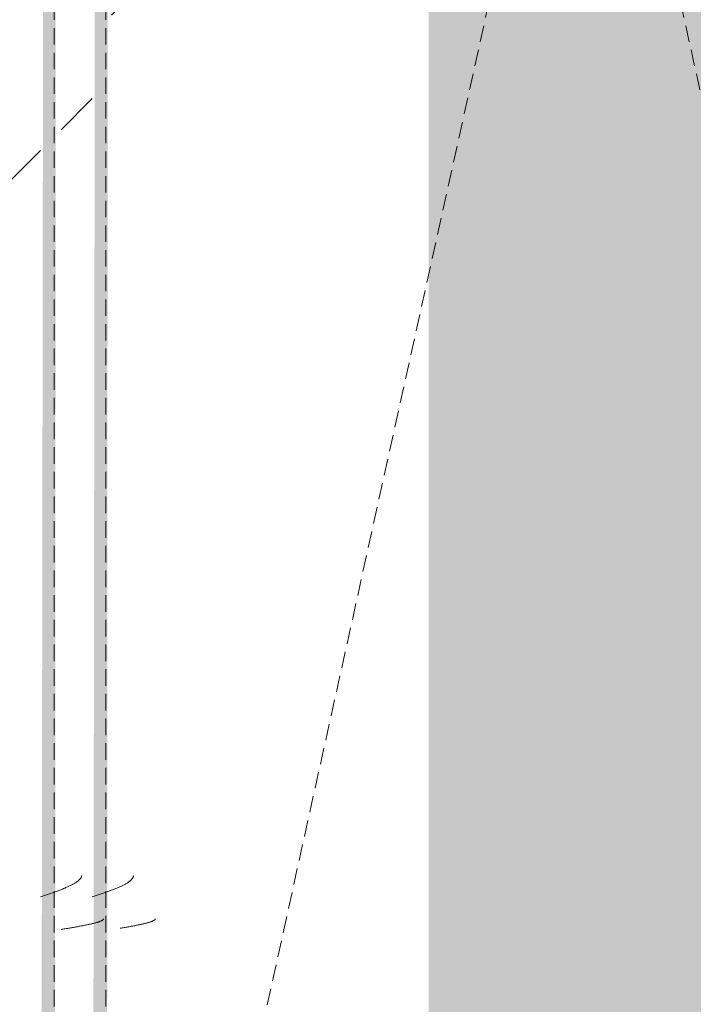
# Model space of a CAD drawing. Header units: millimetres. Extents: x 16156 to 91527, y 4646 to 113494.
# Tile 199 of 210: x 37769 to 37964, y 66585 to 66870. Entities that reach past the tile are written whole.
import ezdxf

# ---------------------------------------------------------------- set-up
doc = ezdxf.new("R2010")
doc.units = ezdxf.units.MM
doc.linetypes.add('ARC Demolished', pattern=[7.14375, 4.7625, -2.38125])
doc.layers.add('A--AR9__AlgVoorz', color=1, linetype='Continuous', lineweight=9)
doc.layers.add('A--L74__VasteSanitaireVoorz', color=1, linetype='ARC Demolished', lineweight=9)
pattern_1 = [(315.439, (-67000.44, 36799.1), (205.6355, 215.307), [])]
pattern_2 = [(315, (-67000.44, 37933), (212.132, 212.132), [])]

# ---------------------------------------------------------------- blocks, each defined once
blk = doc.blocks.new('FP_341-AB-Begane grond - slooptekening')
at = {"layer": 'A--L74__VasteSanitaireVoorz', "color": 240, "linetype": 'Continuous'}
for p, q in [((-393.76, 134.61), (-393.71, 134.31)), ((-393.76, 134.61), (-393.71, 134.31)), ((-393.71, 134.31), (-393.66, 134.02)), ((-393.71, 134.31), (-393.66, 134.02)), ((-393.66, 134.02), (-393.62, 133.72)), ((-393.66, 134.02), (-393.62, 133.72)), ((-393.62, 133.72), (-393.57, 133.43)), ((-393.62, 133.72), (-393.57, 133.43)), ((-393.57, 133.43), (-393.52, 133.14)), ((-393.57, 133.43), (-393.52, 133.14)), ((-393.52, 133.14), (-393.47, 132.85)), ((-393.52, 133.14), (-393.47, 132.85)), ((-393.47, 132.85), (-393.42, 132.57)), ((-393.47, 132.85), (-393.42, 132.57)), ((-393.42, 132.57), (-393.37, 132.29)), ((-393.42, 132.57), (-393.37, 132.29)), ((-393.37, 132.29), (-393.32, 132.01)), ((-393.37, 132.29), (-393.32, 132.01)), ((-393.32, 132.01), (-393.27, 131.73)), ((-393.32, 132.01), (-393.27, 131.73)), ((-393.27, 131.73), (-393.22, 131.45)), ((-393.27, 131.73), (-393.22, 131.45)), ((-393.22, 131.45), (-393.17, 131.18)), ((-393.22, 131.45), (-393.17, 131.18)), ((-393.17, 131.18), (-393.13, 130.91)), ((-393.17, 131.18), (-393.13, 130.91)), ((-393.13, 130.91), (-393.08, 130.65)), ((-393.13, 130.91), (-393.08, 130.65)), ((-393.08, 130.65), (-393.03, 130.39)), ((-393.08, 130.65), (-393.03, 130.39)), ((-393.03, 130.39), (-392.98, 130.13)), ((-393.03, 130.39), (-392.98, 130.13)), ((-392.98, 130.13), (-392.93, 129.88)), ((-392.98, 130.13), (-392.93, 129.88)), ((-392.93, 129.88), (-392.88, 129.63)), ((-392.93, 129.88), (-392.88, 129.63)), ((-392.88, 129.63), (-392.83, 129.39)), ((-392.88, 129.63), (-392.83, 129.39)), ((-392.83, 129.39), (-392.78, 129.15)), ((-392.83, 129.39), (-392.78, 129.15)), ((-392.78, 129.15), (-392.73, 128.91)), ((-392.78, 129.15), (-392.73, 128.91)), ((-392.73, 128.91), (-392.69, 128.68)), ((-392.73, 128.91), (-392.69, 128.68)), ((-392.69, 128.68), (-392.64, 128.45)), ((-392.69, 128.68), (-392.64, 128.45)), ((-392.64, 128.45), (-392.59, 128.23)), ((-392.64, 128.45), (-392.59, 128.23)), ((-392.59, 128.23), (-392.54, 128.02)), ((-392.59, 128.23), (-392.54, 128.02)), ((-392.54, 128.02), (-392.49, 127.81)), ((-392.54, 128.02), (-392.49, 127.81)), ((-392.49, 127.81), (-392.44, 127.6)), ((-392.49, 127.81), (-392.44, 127.6)), ((-392.44, 127.6), (-392.39, 127.4)), ((-392.44, 127.6), (-392.39, 127.4)), ((-392.39, 127.4), (-392.34, 127.21)), ((-392.39, 127.4), (-392.34, 127.21)), ((-392.34, 127.21), (-392.29, 127.02)), ((-392.34, 127.21), (-392.29, 127.02)), ((-392.29, 127.02), (-392.24, 126.84)), ((-392.29, 127.02), (-392.24, 126.84)), ((-392.24, 126.84), (-392.2, 126.66)), ((-392.24, 126.84), (-392.2, 126.66)), ((-392.2, 126.66), (-392.15, 126.49)), ((-392.2, 126.66), (-392.15, 126.49)), ((-392.15, 126.49), (-392.1, 126.33)), ((-392.15, 126.49), (-392.1, 126.33)), ((-392.1, 126.33), (-392.05, 126.17)), ((-392.1, 126.33), (-392.05, 126.17)), ((-392.05, 126.17), (-392, 126.02)), ((-392.05, 126.17), (-392, 126.02)), ((-392, 126.02), (-391.95, 125.87)), ((-392, 126.02), (-391.95, 125.87)), ((-391.95, 125.87), (-391.9, 125.73)), ((-391.95, 125.87), (-391.9, 125.73)), ((-391.9, 125.73), (-391.85, 125.6)), ((-391.9, 125.73), (-391.85, 125.6)), ((-391.85, 125.6), (-391.8, 125.47)), ((-391.85, 125.6), (-391.8, 125.47)), ((-391.8, 125.47), (-391.75, 125.35)), ((-391.8, 125.47), (-391.75, 125.35)), ((-391.75, 125.35), (-391.71, 125.24)), ((-391.75, 125.35), (-391.71, 125.24)), ((-391.71, 125.24), (-391.66, 125.14)), ((-391.71, 125.24), (-391.66, 125.14)), ((-391.66, 125.14), (-391.61, 125.04)), ((-391.66, 125.14), (-391.61, 125.04)), ((-391.61, 125.04), (-391.56, 124.95)), ((-391.61, 125.04), (-391.56, 124.95)), ((-391.56, 124.95), (-391.51, 124.86)), ((-391.56, 124.95), (-391.51, 124.86)), ((-391.51, 124.86), (-391.46, 124.79)), ((-391.51, 124.86), (-391.46, 124.79)), ((-391.46, 124.79), (-391.41, 124.72)), ((-391.46, 124.79), (-391.41, 124.72)), ((-391.41, 124.72), (-391.36, 124.66)), ((-391.41, 124.72), (-391.36, 124.66)), ((-391.36, 124.66), (-391.31, 124.6)), ((-391.36, 124.66), (-391.31, 124.6)), ((-391.31, 124.6), (-391.26, 124.55)), ((-391.31, 124.6), (-391.26, 124.55)), ((-391.26, 124.55), (-391.22, 124.51)), ((-391.26, 124.55), (-391.22, 124.51)), ((-391.22, 124.51), (-391.17, 124.48)), ((-391.22, 124.51), (-391.17, 124.48)), ((-391.17, 124.48), (-391.12, 124.45)), ((-391.17, 124.48), (-391.12, 124.45)), ((-391.12, 124.45), (-391.07, 124.43)), ((-391.12, 124.45), (-391.07, 124.43)), ((-391.07, 124.43), (-391.02, 124.42)), ((-391.07, 124.43), (-391.02, 124.42))]:
    blk.add_line(p, q, dxfattribs=at)
blk = doc.blocks.new('FP_342-AB-Begane grond - slooptekening')
at = {"layer": 'A--L74__VasteSanitaireVoorz', "color": 240, "linetype": 'Continuous'}
for p, q in [((-384.7, 142.75), (-384.6, 142.46)), ((-384.7, 142.75), (-384.6, 142.46)), ((-384.6, 142.46), (-384.5, 142.16)), ((-384.6, 142.46), (-384.5, 142.16)), ((-384.5, 142.16), (-384.41, 141.87)), ((-384.5, 142.16), (-384.41, 141.87)), ((-384.41, 141.87), (-384.31, 141.58)), ((-384.41, 141.87), (-384.31, 141.58)), ((-384.31, 141.58), (-384.21, 141.28)), ((-384.31, 141.58), (-384.21, 141.28)), ((-384.21, 141.28), (-384.11, 140.99)), ((-384.21, 141.28), (-384.11, 140.99)), ((-384.11, 140.99), (-384.01, 140.7)), ((-384.11, 140.99), (-384.01, 140.7)), ((-384.01, 140.7), (-383.92, 140.41)), ((-384.01, 140.7), (-383.92, 140.41)), ((-383.92, 140.41), (-383.82, 140.13)), ((-383.92, 140.41), (-383.82, 140.13)), ((-383.82, 140.13), (-383.72, 139.84)), ((-383.82, 140.13), (-383.72, 139.84)), ((-383.72, 139.84), (-383.62, 139.55)), ((-383.72, 139.84), (-383.62, 139.55)), ((-383.62, 139.55), (-383.52, 139.27)), ((-383.62, 139.55), (-383.52, 139.27)), ((-383.52, 139.27), (-383.42, 138.99)), ((-383.52, 139.27), (-383.42, 138.99)), ((-383.42, 138.99), (-383.33, 138.71)), ((-383.42, 138.99), (-383.33, 138.71)), ((-383.33, 138.71), (-383.23, 138.44)), ((-383.33, 138.71), (-383.23, 138.44)), ((-383.23, 138.44), (-383.13, 138.17)), ((-383.23, 138.44), (-383.13, 138.17)), ((-383.13, 138.17), (-383.03, 137.89)), ((-383.13, 138.17), (-383.03, 137.89)), ((-383.03, 137.89), (-382.93, 137.63)), ((-383.03, 137.89), (-382.93, 137.63)), ((-382.93, 137.63), (-382.84, 137.36)), ((-382.93, 137.63), (-382.84, 137.36)), ((-382.84, 137.36), (-382.74, 137.1)), ((-382.84, 137.36), (-382.74, 137.1)), ((-382.74, 137.1), (-382.64, 136.84)), ((-382.74, 137.1), (-382.64, 136.84)), ((-382.64, 136.84), (-382.54, 136.59)), ((-382.64, 136.84), (-382.54, 136.59)), ((-382.54, 136.59), (-382.44, 136.34)), ((-382.54, 136.59), (-382.44, 136.34)), ((-382.44, 136.34), (-382.34, 136.09)), ((-382.44, 136.34), (-382.34, 136.09)), ((-382.34, 136.09), (-382.25, 135.85)), ((-382.34, 136.09), (-382.25, 135.85)), ((-382.25, 135.85), (-382.15, 135.61)), ((-382.25, 135.85), (-382.15, 135.61)), ((-382.15, 135.61), (-382.05, 135.38)), ((-382.15, 135.61), (-382.05, 135.38)), ((-382.05, 135.38), (-381.95, 135.15)), ((-382.05, 135.38), (-381.95, 135.15)), ((-381.95, 135.15), (-381.85, 134.92)), ((-381.95, 135.15), (-381.85, 134.92)), ((-381.85, 134.92), (-381.76, 134.7)), ((-381.85, 134.92), (-381.76, 134.7)), ((-381.76, 134.7), (-381.66, 134.49)), ((-381.76, 134.7), (-381.66, 134.49)), ((-381.66, 134.49), (-381.56, 134.28)), ((-381.66, 134.49), (-381.56, 134.28)), ((-381.56, 134.28), (-381.46, 134.07)), ((-381.56, 134.28), (-381.46, 134.07)), ((-381.46, 134.07), (-381.36, 133.87)), ((-381.46, 134.07), (-381.36, 133.87)), ((-381.36, 133.87), (-381.26, 133.68)), ((-381.36, 133.87), (-381.26, 133.68)), ((-381.26, 133.68), (-381.17, 133.49)), ((-381.26, 133.68), (-381.17, 133.49)), ((-381.17, 133.49), (-381.07, 133.31)), ((-381.17, 133.49), (-381.07, 133.31)), ((-381.07, 133.31), (-380.97, 133.13)), ((-381.07, 133.31), (-380.97, 133.13)), ((-380.97, 133.13), (-380.87, 132.95)), ((-380.97, 133.13), (-380.87, 132.95)), ((-380.87, 132.95), (-380.77, 132.79)), ((-380.87, 132.95), (-380.77, 132.79)), ((-380.77, 132.79), (-380.68, 132.63)), ((-380.77, 132.79), (-380.68, 132.63)), ((-380.68, 132.63), (-380.58, 132.47)), ((-380.68, 132.63), (-380.58, 132.47)), ((-380.58, 132.47), (-380.48, 132.33)), ((-380.58, 132.47), (-380.48, 132.33)), ((-380.48, 132.33), (-380.38, 132.18)), ((-380.48, 132.33), (-380.38, 132.18)), ((-380.38, 132.18), (-380.28, 132.05)), ((-380.38, 132.18), (-380.28, 132.05)), ((-380.28, 132.05), (-380.18, 131.92)), ((-380.28, 132.05), (-380.18, 131.92)), ((-380.18, 131.92), (-380.09, 131.8)), ((-380.18, 131.92), (-380.09, 131.8)), ((-380.09, 131.8), (-379.99, 131.68)), ((-380.09, 131.8), (-379.99, 131.68)), ((-379.99, 131.68), (-379.89, 131.57)), ((-379.99, 131.68), (-379.89, 131.57)), ((-379.89, 131.57), (-379.79, 131.47)), ((-379.89, 131.57), (-379.79, 131.47)), ((-379.79, 131.47), (-379.69, 131.37)), ((-379.79, 131.47), (-379.69, 131.37)), ((-379.69, 131.37), (-379.6, 131.29)), ((-379.69, 131.37), (-379.6, 131.29)), ((-379.6, 131.29), (-379.5, 131.2)), ((-379.6, 131.29), (-379.5, 131.2)), ((-379.5, 131.2), (-379.4, 131.13)), ((-379.5, 131.2), (-379.4, 131.13)), ((-379.4, 131.13), (-379.3, 131.06)), ((-379.4, 131.13), (-379.3, 131.06)), ((-379.3, 131.06), (-379.2, 131)), ((-379.3, 131.06), (-379.2, 131)), ((-379.2, 131), (-379.11, 130.95)), ((-379.2, 131), (-379.11, 130.95)), ((-379.11, 130.95), (-379.01, 130.9)), ((-379.11, 130.95), (-379.01, 130.9)), ((-379.01, 130.9), (-378.91, 130.86)), ((-379.01, 130.9), (-378.91, 130.86)), ((-378.91, 130.86), (-378.81, 130.83)), ((-378.91, 130.86), (-378.81, 130.83)), ((-378.81, 130.83), (-378.71, 130.8)), ((-378.81, 130.83), (-378.71, 130.8)), ((-378.71, 130.8), (-378.61, 130.78)), ((-378.71, 130.8), (-378.61, 130.78)), ((-378.61, 130.78), (-378.52, 130.77)), ((-378.61, 130.78), (-378.52, 130.77))]:
    blk.add_line(p, q, dxfattribs=at)
at = {"layer": 'A--L74__VasteSanitaireVoorz'}
blk.add_line((-695, 138.75), (715, 138.75), dxfattribs=at)
blk = doc.blocks.new('FP_343-AB-Begane grond - slooptekening')
at = {"layer": 'A--L74__VasteSanitaireVoorz', "color": 240, "linetype": 'Continuous'}
for p, q in [((-394.11, 151.75), (-394.06, 151.45)), ((-394.11, 151.75), (-394.06, 151.45)), ((-394.06, 151.45), (-394.01, 151.14)), ((-394.06, 151.45), (-394.01, 151.14)), ((-394.01, 151.14), (-393.96, 150.84)), ((-394.01, 151.14), (-393.96, 150.84)), ((-393.96, 150.84), (-393.91, 150.54)), ((-393.96, 150.84), (-393.91, 150.54)), ((-393.91, 150.54), (-393.86, 150.24)), ((-393.91, 150.54), (-393.86, 150.24)), ((-393.86, 150.24), (-393.81, 149.94)), ((-393.86, 150.24), (-393.81, 149.94)), ((-393.81, 149.94), (-393.76, 149.64)), ((-393.81, 149.94), (-393.76, 149.64)), ((-393.76, 149.64), (-393.71, 149.34)), ((-393.76, 149.64), (-393.71, 149.34)), ((-393.71, 149.34), (-393.66, 149.05)), ((-393.71, 149.34), (-393.66, 149.05)), ((-393.66, 149.05), (-393.61, 148.75)), ((-393.66, 149.05), (-393.61, 148.75)), ((-393.61, 148.75), (-393.57, 148.46)), ((-393.61, 148.75), (-393.57, 148.46)), ((-393.57, 148.46), (-393.52, 148.17)), ((-393.57, 148.46), (-393.52, 148.17)), ((-393.52, 148.17), (-393.47, 147.88)), ((-393.52, 148.17), (-393.47, 147.88)), ((-393.47, 147.88), (-393.42, 147.6)), ((-393.47, 147.88), (-393.42, 147.6)), ((-393.42, 147.6), (-393.37, 147.31)), ((-393.42, 147.6), (-393.37, 147.31)), ((-393.37, 147.31), (-393.32, 147.03)), ((-393.37, 147.31), (-393.32, 147.03)), ((-393.32, 147.03), (-393.27, 146.75)), ((-393.32, 147.03), (-393.27, 146.75)), ((-393.27, 146.75), (-393.22, 146.48)), ((-393.27, 146.75), (-393.22, 146.48)), ((-393.22, 146.48), (-393.17, 146.21)), ((-393.22, 146.48), (-393.17, 146.21)), ((-393.17, 146.21), (-393.12, 145.94)), ((-393.17, 146.21), (-393.12, 145.94)), ((-393.12, 145.94), (-393.08, 145.67)), ((-393.12, 145.94), (-393.08, 145.67)), ((-393.08, 145.67), (-393.03, 145.41)), ((-393.08, 145.67), (-393.03, 145.41)), ((-393.03, 145.41), (-392.98, 145.15)), ((-393.03, 145.41), (-392.98, 145.15)), ((-392.98, 145.15), (-392.93, 144.9)), ((-392.98, 145.15), (-392.93, 144.9)), ((-392.93, 144.9), (-392.88, 144.65)), ((-392.93, 144.9), (-392.88, 144.65)), ((-392.88, 144.65), (-392.83, 144.4)), ((-392.88, 144.65), (-392.83, 144.4)), ((-392.83, 144.4), (-392.78, 144.16)), ((-392.83, 144.4), (-392.78, 144.16)), ((-392.78, 144.16), (-392.73, 143.93)), ((-392.78, 144.16), (-392.73, 143.93)), ((-392.73, 143.93), (-392.68, 143.7)), ((-392.73, 143.93), (-392.68, 143.7)), ((-392.68, 143.7), (-392.63, 143.47)), ((-392.68, 143.7), (-392.63, 143.47)), ((-392.63, 143.47), (-392.58, 143.25)), ((-392.63, 143.47), (-392.58, 143.25)), ((-392.58, 143.25), (-392.54, 143.03)), ((-392.58, 143.25), (-392.54, 143.03)), ((-392.54, 143.03), (-392.49, 142.82)), ((-392.54, 143.03), (-392.49, 142.82)), ((-392.49, 142.82), (-392.44, 142.61)), ((-392.49, 142.82), (-392.44, 142.61)), ((-392.44, 142.61), (-392.39, 142.41)), ((-392.44, 142.61), (-392.39, 142.41)), ((-392.39, 142.41), (-392.34, 142.22)), ((-392.39, 142.41), (-392.34, 142.22)), ((-392.34, 142.22), (-392.29, 142.03)), ((-392.34, 142.22), (-392.29, 142.03)), ((-392.29, 142.03), (-392.24, 141.85)), ((-392.29, 142.03), (-392.24, 141.85)), ((-392.24, 141.85), (-392.19, 141.67)), ((-392.24, 141.85), (-392.19, 141.67)), ((-392.19, 141.67), (-392.14, 141.5)), ((-392.19, 141.67), (-392.14, 141.5)), ((-392.14, 141.5), (-392.09, 141.33)), ((-392.14, 141.5), (-392.09, 141.33)), ((-392.09, 141.33), (-392.04, 141.17)), ((-392.09, 141.33), (-392.04, 141.17)), ((-392.04, 141.17), (-392, 141.02)), ((-392.04, 141.17), (-392, 141.02)), ((-392, 141.02), (-391.95, 140.88)), ((-392, 141.02), (-391.95, 140.88)), ((-391.95, 140.88), (-391.9, 140.74)), ((-391.95, 140.88), (-391.9, 140.74)), ((-391.9, 140.74), (-391.85, 140.6)), ((-391.9, 140.74), (-391.85, 140.6)), ((-391.85, 140.6), (-391.8, 140.48)), ((-391.85, 140.6), (-391.8, 140.48)), ((-391.8, 140.48), (-391.75, 140.36)), ((-391.8, 140.48), (-391.75, 140.36)), ((-391.75, 140.36), (-391.7, 140.25)), ((-391.75, 140.36), (-391.7, 140.25)), ((-391.7, 140.25), (-391.65, 140.14)), ((-391.7, 140.25), (-391.65, 140.14)), ((-391.65, 140.14), (-391.6, 140.04)), ((-391.65, 140.14), (-391.6, 140.04)), ((-391.6, 140.04), (-391.55, 139.95)), ((-391.6, 140.04), (-391.55, 139.95)), ((-391.55, 139.95), (-391.5, 139.87)), ((-391.55, 139.95), (-391.5, 139.87)), ((-391.5, 139.87), (-391.46, 139.79)), ((-391.5, 139.87), (-391.46, 139.79)), ((-391.46, 139.79), (-391.41, 139.72)), ((-391.46, 139.79), (-391.41, 139.72)), ((-391.41, 139.72), (-391.36, 139.66)), ((-391.41, 139.72), (-391.36, 139.66)), ((-391.36, 139.66), (-391.31, 139.6)), ((-391.36, 139.66), (-391.31, 139.6)), ((-391.31, 139.6), (-391.26, 139.55)), ((-391.31, 139.6), (-391.26, 139.55)), ((-391.26, 139.55), (-391.21, 139.51)), ((-391.26, 139.55), (-391.21, 139.51)), ((-391.21, 139.51), (-391.16, 139.48)), ((-391.21, 139.51), (-391.16, 139.48)), ((-391.16, 139.48), (-391.11, 139.45)), ((-391.16, 139.48), (-391.11, 139.45)), ((-391.11, 139.45), (-391.06, 139.43)), ((-391.11, 139.45), (-391.06, 139.43)), ((-391.06, 139.43), (-391.01, 139.42)), ((-391.06, 139.43), (-391.01, 139.42))]:
    blk.add_line(p, q, dxfattribs=at)
blk = doc.blocks.new('FP_344-AB-Begane grond - slooptekening')
at = {"layer": 'A--L74__VasteSanitaireVoorz', "color": 240, "linetype": 'Continuous'}
for p, q in [((-384.67, 157.75), (-384.57, 157.46)), ((-384.67, 157.75), (-384.57, 157.46)), ((-384.57, 157.46), (-384.47, 157.16)), ((-384.57, 157.46), (-384.47, 157.16)), ((-384.47, 157.16), (-384.37, 156.87)), ((-384.47, 157.16), (-384.37, 156.87)), ((-384.37, 156.87), (-384.28, 156.58)), ((-384.37, 156.87), (-384.28, 156.58)), ((-384.28, 156.58), (-384.18, 156.28)), ((-384.28, 156.58), (-384.18, 156.28)), ((-384.18, 156.28), (-384.08, 155.99)), ((-384.18, 156.28), (-384.08, 155.99)), ((-384.08, 155.99), (-383.98, 155.7)), ((-384.08, 155.99), (-383.98, 155.7)), ((-383.98, 155.7), (-383.88, 155.41)), ((-383.98, 155.7), (-383.88, 155.41)), ((-383.88, 155.41), (-383.78, 155.13)), ((-383.88, 155.41), (-383.78, 155.13)), ((-383.78, 155.13), (-383.69, 154.84)), ((-383.78, 155.13), (-383.69, 154.84)), ((-383.69, 154.84), (-383.59, 154.55)), ((-383.69, 154.84), (-383.59, 154.55)), ((-383.59, 154.55), (-383.49, 154.27)), ((-383.59, 154.55), (-383.49, 154.27)), ((-383.49, 154.27), (-383.39, 153.99)), ((-383.49, 154.27), (-383.39, 153.99)), ((-383.39, 153.99), (-383.29, 153.71)), ((-383.39, 153.99), (-383.29, 153.71)), ((-383.29, 153.71), (-383.2, 153.44)), ((-383.29, 153.71), (-383.2, 153.44)), ((-383.2, 153.44), (-383.1, 153.17)), ((-383.2, 153.44), (-383.1, 153.17)), ((-383.1, 153.17), (-383, 152.89)), ((-383.1, 153.17), (-383, 152.89)), ((-383, 152.89), (-382.9, 152.63)), ((-383, 152.89), (-382.9, 152.63)), ((-382.9, 152.63), (-382.8, 152.36)), ((-382.9, 152.63), (-382.8, 152.36)), ((-382.8, 152.36), (-382.7, 152.1)), ((-382.8, 152.36), (-382.7, 152.1)), ((-382.7, 152.1), (-382.61, 151.84)), ((-382.7, 152.1), (-382.61, 151.84)), ((-382.61, 151.84), (-382.51, 151.59)), ((-382.61, 151.84), (-382.51, 151.59)), ((-382.51, 151.59), (-382.41, 151.34)), ((-382.51, 151.59), (-382.41, 151.34)), ((-382.41, 151.34), (-382.31, 151.09)), ((-382.41, 151.34), (-382.31, 151.09)), ((-382.31, 151.09), (-382.21, 150.85)), ((-382.31, 151.09), (-382.21, 150.85)), ((-382.21, 150.85), (-382.12, 150.61)), ((-382.21, 150.85), (-382.12, 150.61)), ((-382.12, 150.61), (-382.02, 150.38)), ((-382.12, 150.61), (-382.02, 150.38)), ((-382.02, 150.38), (-381.92, 150.15)), ((-382.02, 150.38), (-381.92, 150.15)), ((-381.92, 150.15), (-381.82, 149.92)), ((-381.92, 150.15), (-381.82, 149.92)), ((-381.82, 149.92), (-381.72, 149.7)), ((-381.82, 149.92), (-381.72, 149.7)), ((-381.72, 149.7), (-381.62, 149.49)), ((-381.72, 149.7), (-381.62, 149.49)), ((-381.62, 149.49), (-381.53, 149.28)), ((-381.62, 149.49), (-381.53, 149.28)), ((-381.53, 149.28), (-381.43, 149.07)), ((-381.53, 149.28), (-381.43, 149.07)), ((-381.43, 149.07), (-381.33, 148.87)), ((-381.43, 149.07), (-381.33, 148.87)), ((-381.33, 148.87), (-381.23, 148.68)), ((-381.33, 148.87), (-381.23, 148.68)), ((-381.23, 148.68), (-381.13, 148.49)), ((-381.23, 148.68), (-381.13, 148.49)), ((-381.13, 148.49), (-381.04, 148.31)), ((-381.13, 148.49), (-381.04, 148.31)), ((-381.04, 148.31), (-380.94, 148.13)), ((-381.04, 148.31), (-380.94, 148.13)), ((-380.94, 148.13), (-380.84, 147.95)), ((-380.94, 148.13), (-380.84, 147.95)), ((-380.84, 147.95), (-380.74, 147.79)), ((-380.84, 147.95), (-380.74, 147.79)), ((-380.74, 147.79), (-380.64, 147.63)), ((-380.74, 147.79), (-380.64, 147.63)), ((-380.64, 147.63), (-380.54, 147.47)), ((-380.64, 147.63), (-380.54, 147.47)), ((-380.54, 147.47), (-380.45, 147.33)), ((-380.54, 147.47), (-380.45, 147.33)), ((-380.45, 147.33), (-380.35, 147.18)), ((-380.45, 147.33), (-380.35, 147.18)), ((-380.35, 147.18), (-380.25, 147.05)), ((-380.35, 147.18), (-380.25, 147.05)), ((-380.25, 147.05), (-380.15, 146.92)), ((-380.25, 147.05), (-380.15, 146.92)), ((-380.15, 146.92), (-380.05, 146.8)), ((-380.15, 146.92), (-380.05, 146.8)), ((-380.05, 146.8), (-379.96, 146.68)), ((-380.05, 146.8), (-379.96, 146.68)), ((-379.96, 146.68), (-379.86, 146.57)), ((-379.96, 146.68), (-379.86, 146.57)), ((-379.86, 146.57), (-379.76, 146.47)), ((-379.86, 146.57), (-379.76, 146.47)), ((-379.76, 146.47), (-379.66, 146.37)), ((-379.76, 146.47), (-379.66, 146.37)), ((-379.66, 146.37), (-379.56, 146.29)), ((-379.66, 146.37), (-379.56, 146.29)), ((-379.56, 146.29), (-379.46, 146.2)), ((-379.56, 146.29), (-379.46, 146.2)), ((-379.46, 146.2), (-379.37, 146.13)), ((-379.46, 146.2), (-379.37, 146.13)), ((-379.37, 146.13), (-379.27, 146.06)), ((-379.37, 146.13), (-379.27, 146.06)), ((-379.27, 146.06), (-379.17, 146)), ((-379.27, 146.06), (-379.17, 146)), ((-379.17, 146), (-379.07, 145.95)), ((-379.17, 146), (-379.07, 145.95)), ((-379.07, 145.95), (-378.97, 145.9)), ((-379.07, 145.95), (-378.97, 145.9)), ((-378.97, 145.9), (-378.88, 145.86)), ((-378.97, 145.9), (-378.88, 145.86)), ((-378.88, 145.86), (-378.78, 145.83)), ((-378.88, 145.86), (-378.78, 145.83)), ((-378.78, 145.83), (-378.68, 145.8)), ((-378.78, 145.83), (-378.68, 145.8)), ((-378.68, 145.8), (-378.58, 145.78)), ((-378.68, 145.8), (-378.58, 145.78)), ((-378.58, 145.78), (-378.48, 145.77)), ((-378.58, 145.78), (-378.48, 145.77))]:
    blk.add_line(p, q, dxfattribs=at)
at = {"layer": 'A--L74__VasteSanitaireVoorz'}
blk.add_line((-695, 153.75), (715, 153.75), dxfattribs=at)
blk = doc.blocks.new('52_PF_FB_Gutter_rectangle - End Outlet - 1430mm_W_ x 300mm_L_ x 60mm_H_ x 160mm_Dia_ 2-V335-AB-Begane grond - slooptekening')
at = {"layer": 'A--L74__VasteSanitaireVoorz'}
h = blk.add_hatch(dxfattribs=at)
h.set_pattern_fill('FP_89', color=256, style=0, pattern_type=2)
h.set_pattern_definition(pattern_2)
h.paths.add_polyline_path([(-695, 169.75), (-695, 157.75), (715, 157.75), (715, 169.75), (-418.25, 169.75)])
h = blk.add_hatch(dxfattribs=at)
h.set_pattern_fill('FP_89', color=256, style=0, pattern_type=2)
h.set_pattern_definition(pattern_2)
h.paths.add_polyline_path([(-695, 169.75), (-695, 157.75), (715, 157.75), (715, 169.75), (-418.25, 169.75)])
h = blk.add_hatch(dxfattribs=at)
h.set_pattern_fill('FP_89', color=256, style=0, pattern_type=2)
h.set_pattern_definition(pattern_2)
h.paths.add_polyline_path([(-695, 142.75), (715, 142.75), (715, 151.75), (-695, 151.75)])
h = blk.add_hatch(dxfattribs=at)
h.set_pattern_fill('FP_89', color=256, style=0, pattern_type=2)
h.set_pattern_definition(pattern_2)
h.paths.add_polyline_path([(-695, 142.75), (715, 142.75), (715, 151.75), (-695, 151.75)])
at = {"layer": 'A--L74__VasteSanitaireVoorz', "linetype": 'Continuous'}
h = blk.add_hatch(dxfattribs=at)
h.set_pattern_fill('FP_91', color=256, style=0, pattern_type=2)
h.set_pattern_definition(pattern_1)
h.paths.add_polyline_path([(-695, 61.93), (-695, 45.2), (715, 45.2), (715, 137.1), (-695, 137.1)])
h = blk.add_hatch(dxfattribs=at)
h.set_pattern_fill('FP_91', color=256, style=0, pattern_type=2)
h.set_pattern_definition(pattern_1)
h.paths.add_polyline_path([(-695, 61.93), (-695, 45.2), (715, 45.2), (715, 137.1), (-695, 137.1)])
at = {"layer": 'A--L74__VasteSanitaireVoorz'}
for p in [(-695, 153.75), (-695, -153.75)]:
    blk.add_line(p, (0, 0), dxfattribs=at)
for name in ['FP_344-AB-Begane grond - slooptekening', 'FP_342-AB-Begane grond - slooptekening']:
    blk.add_blockref(name, (0, 0), dxfattribs=at)
at = {"layer": 'A--L74__VasteSanitaireVoorz', "linetype": 'Continuous'}
for name in ['FP_343-AB-Begane grond - slooptekening', 'FP_341-AB-Begane grond - slooptekening']:
    blk.add_blockref(name, (0, 0), dxfattribs=at)

msp = doc.modelspace()

# ---------------------------------------------------------------- hatches: boundary and pattern name
at = {"layer": 'A--AR9__AlgVoorz'}
h = msp.add_hatch(color=7, dxfattribs=at)
h.paths.add_polyline_path([(34992.21, 66090.94), (35035.69, 66090.94), (35035.69, 66103.44), (44949.11, 66103.44), (44949.11, 69721.44), (44914.25, 69721.44), (44914.25, 68707.44), (43114.25, 68707.44), (43114.25, 69721.44), (41917.26, 69725.44), (41917.26, 70221.44), (43114.25, 70224.13), (43114.25, 72321.44), (41917.26, 72325.44), (41917.26, 72821.44), (43114.25, 72829.12), (43114.25, 73543.44), (44914.25, 73543.44), (44914.25, 72821.44), (44949.11, 72821.44), (44946.01, 73925.94), (39384.05, 73925.94), (39384.05, 73938.44), (33209.25, 73938.44), (33209.25, 72383.44), (32470.07, 72383.44), (32470.07, 70583.44), (33209.25, 70583.44), (33209.25, 66383.44), (32470.07, 66383.44), (32470.07, 66090.94), (34835.58, 66090.94)])
h.paths.add_polyline_path([(37637.57, 66285.44), (35496.75, 66289.44), (35500.75, 66304.27), (35844.25, 66305.44), (35840.25, 69126.62), (35496.75, 69129.44), (35496.77, 69144.27), (38106.75, 69141.01), (38102.75, 69126.62), (37759.25, 69125.44), (37763.25, 66304.27), (38106.75, 66297.88), (38106.75, 66286.62), (37759.25, 66285.44)])
h.paths.add_polyline_path([(35828.25, 66305.44), (35824.38, 66305.44), (35828.25, 69125.44), (35844.11, 69125.44), (35840.25, 66305.44)])
h.paths.add_polyline_path([(38104.75, 66305.44), (38086.88, 66305.44), (38090.75, 69125.44), (38106.61, 69125.44), (38105.58, 66305.44)])
h.paths.add_polyline_path([(35497.28, 66305.44), (35496.88, 66305.44), (35500.75, 69125.44), (35516.61, 69125.44), (35512.75, 66305.44), (35497.92, 66305.44)])
h.paths.add_polyline_path([(38070.1, 66305.44), (37978.2, 66305.44), (37978.2, 69125.44), (38071.54, 69125.44), (38070.54, 66305.44)])
h.paths.add_polyline_path([(37759.78, 66305.44), (37759.38, 66305.44), (37763.25, 69125.44), (37779.11, 69125.44), (37775.25, 66305.44), (37760.42, 66305.44)])
h.paths.add_polyline_path([(38084.75, 66305.44), (38071.88, 66305.44), (38075.75, 69125.44), (38086.68, 69125.44), (38085.27, 66305.44)])
h.paths.add_polyline_path([(35517.02, 66305.44), (35516.82, 66305.44), (35518.75, 69125.44), (35531.61, 69125.44), (35527.75, 66305.44), (35517.33, 66305.44)])
h.paths.add_polyline_path([(35769.58, 66305.44), (35715.7, 66305.44), (35715.7, 69125.44), (35809.04, 69125.44), (35807.6, 66305.44)])
h.paths.add_polyline_path([(35822.25, 66305.44), (35809.38, 66305.44), (35813.25, 69125.44), (35824.18, 69125.44), (35822.77, 66305.44)])
h.paths.add_polyline_path([(37779.52, 66305.44), (37779.32, 66305.44), (37781.25, 69125.44), (37794.11, 69125.44), (37790.25, 66305.44), (37779.83, 66305.44)])
h.paths.add_polyline_path([(37871.06, 66305.44), (37794.46, 66305.44), (37795.9, 69125.44), (37887.79, 69125.44), (37887.79, 66305.44)])
h.paths.add_polyline_path([(35536.08, 66305.44), (35531.96, 66305.44), (35536.08, 69125.44), (35625.29, 69125.44), (35625.29, 66305.44)])
h.paths.add_polyline_path([(42495.26, 69741.44), (42497.26, 69741.44), (42495.26, 69743.44)])
h.paths.add_polyline_path([(42708.75, 69741.44), (43079.79, 69741.44), (43079.79, 70201.44), (42554.72, 70201.44), (42554.72, 69741.44)])
h.paths.add_polyline_path([(43095.26, 69741.44), (43097.26, 69741.44), (43095.26, 69743.44)])
h.paths.add_polyline_path([(42307.54, 69741.44), (42479.79, 69741.44), (42479.79, 70201.44), (41954.72, 70201.44), (41954.72, 69741.44), (42074.04, 69741.44)])
h.paths.add_polyline_path([(41937.26, 69741.44), (41939.26, 69743.44), (41937.26, 69993.95)])
h.paths.add_polyline_path([(44914.25, 70221.44), (44949.11, 70221.44), (44949.11, 72321.44), (44914.25, 72321.44), (44914.25, 70278.26)])
h.paths.add_polyline_path([(37759.25, 70683.44), (35496.75, 70687.44), (35500.75, 70702.27), (35844.25, 70703.44), (35840.25, 73524.62), (35496.75, 73527.44), (35500.75, 73542.27), (38106.75, 73539.44), (38102.75, 73524.62), (37759.25, 73523.44), (37763.25, 70702.27), (38106.75, 70699.44), (38102.75, 70684.62), (37759.26, 70684.62)])
h.paths.add_polyline_path([(35527.75, 70703.44), (35516.82, 70703.44), (35518.75, 73523.44), (35531.61, 73523.44), (35528.78, 70703.44)])
h.paths.add_polyline_path([(35512.75, 70703.44), (35496.88, 70703.44), (35500.75, 73523.44), (35516.61, 73523.44), (35513.78, 70703.44)])
h.paths.add_polyline_path([(35533.4, 70703.44), (35531.96, 70703.44), (35536.08, 73523.44), (35625.29, 73523.44), (35625.29, 70703.44), (35536.08, 70703.44)])
h.paths.add_polyline_path([(35715.7, 70703.44), (35715.7, 73523.44), (35809.04, 73523.44), (35807.6, 70703.44), (35769.58, 70703.44)])
h.paths.add_polyline_path([(37759.46, 70703.44), (37759.38, 70703.44), (37763.25, 73523.44), (37779.11, 73523.44), (37775.25, 70703.44), (37759.78, 70703.44)])
h.paths.add_polyline_path([(37781.25, 70703.44), (37779.32, 70703.44), (37781.25, 73523.44), (37794.11, 73523.44), (37790.25, 70703.44)])
h.paths.add_polyline_path([(37794.46, 70703.44), (37795.9, 73523.44), (37887.79, 73523.44), (37887.79, 70703.44), (37794.72, 70703.44)])
h.paths.add_polyline_path([(35809.78, 70703.44), (35809.38, 70703.44), (35813.25, 73523.44), (35824.18, 73523.44), (35822.25, 70703.44), (35810.42, 70703.44)])
h.paths.add_polyline_path([(38087.92, 70703.44), (38086.88, 70703.44), (38090.75, 73523.44), (38106.61, 73523.44), (38102.75, 70703.44), (38088.75, 70703.44)])
h.paths.add_polyline_path([(35824.78, 70703.44), (35824.38, 70707), (35828.25, 73523.44), (35844.11, 73523.44), (35840.25, 70703.44), (35825.42, 70703.44)])
h.paths.add_polyline_path([(38086.68, 70703.44), (38071.88, 70703.44), (38075.75, 73523.44), (38086.68, 73523.44), (38086.68, 70846.89)])
h.paths.add_polyline_path([(37978.2, 70703.44), (37978.2, 73523.44), (38071.54, 73523.44), (38070.1, 70703.44)])
h.paths.add_polyline_path([(41209.25, 71043.44), (40509.25, 71043.44), (40509.25, 73543.44), (41209.25, 73543.44), (41209.25, 71415.52)])
h.paths.add_polyline_path([(42774.53, 72341.44), (43079.79, 72341.44), (43079.79, 72801.44), (42554.72, 72801.44), (42554.72, 72341.44), (42734.16, 72341.44)])
h.paths.add_polyline_path([(42074.04, 72341.44), (42479.79, 72341.44), (42479.79, 72801.44), (41954.72, 72801.44), (41954.72, 72341.44)])
h.paths.add_polyline_path([(42537.26, 72341.44), (42539.26, 72343.44), (42537.26, 72552.77)])
h.paths.add_polyline_path([(43095.26, 72341.44), (43097.26, 72341.44), (43095.26, 72343.44)])
h.paths.add_polyline_path([(42495.26, 72341.44), (42497.26, 72341.44), (42495.26, 72343.44)])

# ---------------------------------------------------------------- block references
at = {"layer": 'A--L74__VasteSanitaireVoorz', "rotation": 89.99999999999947}
msp.add_blockref('52_PF_FB_Gutter_rectangle - End Outlet - 1430mm_W_ x 300mm_L_ x 60mm_H_ x 160mm_Dia_ 2-V335-AB-Begane grond - slooptekening', (37933, 67000.44), dxfattribs=at)

doc.saveas('drawing.dxf')
